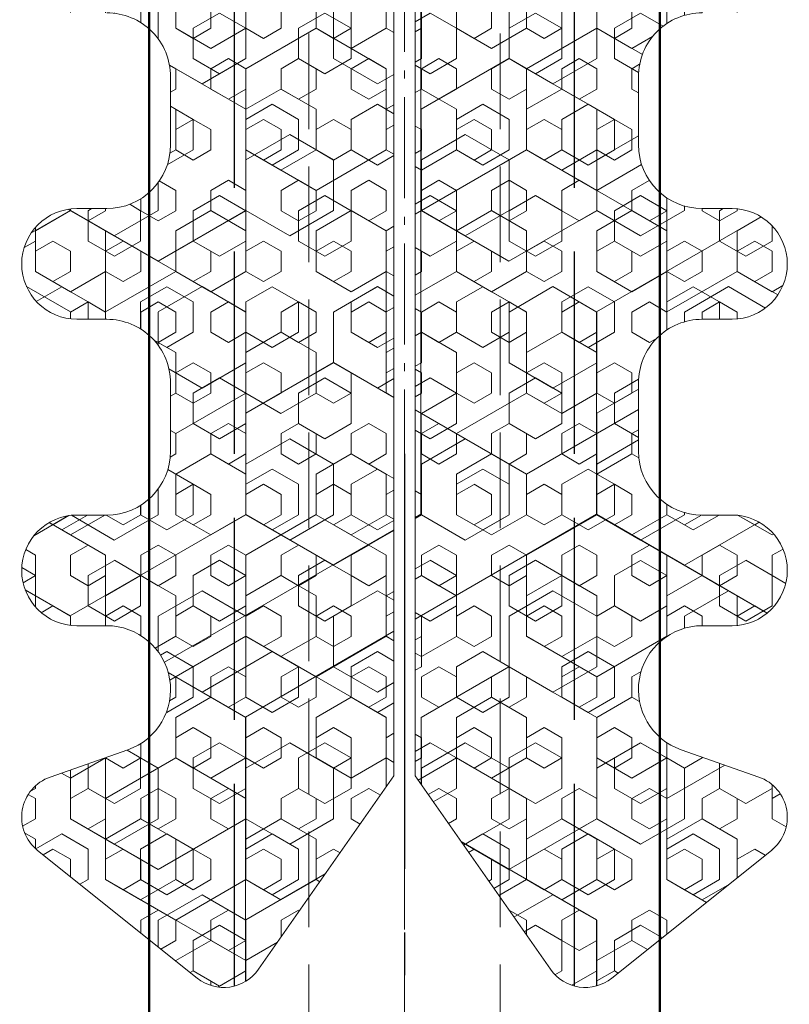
# Model space of a CAD drawing. Header units: inches. Extents: x -96941 to 10978768, y -673 to 1070890.
# Tile 48 of 173: x 55774 to 55792, y 3632 to 3655. Entities that reach past the tile are written whole.
import ezdxf

# ---------------------------------------------------------------- set-up
doc = ezdxf.new("R2010")
doc.units = ezdxf.units.IN
for name, pattern in [('AM_DIN_F_W050', [6.25, 4.75, -1.5]), ('AM_DIN_G_W050', [13.75, 9.75, -1.5, 1, -1.5]), ('gen3a', [3.125, 2.25, -0.875]), ('gen7a', [6.875, 4.75, -0.875, 0.375, -0.875])]:
    doc.linetypes.add(name, pattern=pattern)
for name, color, linetype, lineweight in [('_MB_izolacje_0.09', 132, 'Continuous', 9), ('_MB_kreskowanie_izolacje_0.09', 136, 'Continuous', 9), ('_MB_kreskowanie_izolacje_0.09 @ 1', 136, 'Continuous', 9), ('_MB_kreskowanie_izolacje_0.09 @ 1.5', 136, 'Continuous', 9), ('_MB_kreskowanie_izolacje_0.09 @ 10', 136, 'Continuous', 9), ('_MB_kreskowanie_izolacje_0.09 @ 100', 136, 'Continuous', 9), ('_MB_kreskowanie_izolacje_0.09 @ 2', 136, 'Continuous', 9), ('_MB_kreskowanie_izolacje_0.09 @ 2.5', 136, 'Continuous', 9), ('_MB_kreskowanie_izolacje_0.09 @ 20', 136, 'Continuous', 9), ('_MB_kreskowanie_izolacje_0.09 @ 25', 136, 'Continuous', 9), ('_MB_kreskowanie_izolacje_0.09 @ 4', 136, 'Continuous', 9), ('_MB_kreskowanie_izolacje_0.09 @ 5', 136, 'Continuous', 9), ('_MB_kreskowanie_izolacje_0.09 @ 50', 136, 'Continuous', 9), ('_MB_kreskowanie_izolacje_0.09 @ 8', 136, 'Continuous', 9), ('_MB_osie_0.05', 51, 'gen7a', 5), ('_MB_przerywane_0.09', 223, 'gen3a', 9), ('_MB_wkrety_0.05', 20, 'Continuous', 5), ('Bauseitig_AM_0', 9, 'Continuous', 50), ('Bauseitig_AM_3', 9, 'AM_DIN_F_W050', 25), ('Bauseitig_AM_7', 9, 'AM_DIN_G_W050', 25)]:
    doc.layers.add(name, color=color, linetype=linetype, lineweight=lineweight)

# ---------------------------------------------------------------- blocks, each defined once
blk = doc.blocks.new('-80371217')
at = {"layer": '_MB_osie_0.05', "ltscale": 0.5}
blk.add_line((0, -66.69550323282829), (0, 9.73580775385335), dxfattribs=at)
at = {"layer": '_MB_wkrety_0.05', "color": 0, "linetype": 'ByBlock'}
for p, q in [((-2.249999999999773, 0), (-2.249999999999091, -44.50024528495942)), ((2.249995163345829, 0), (2.249995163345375, -44.49991224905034))]:
    blk.add_line(p, q, dxfattribs=at)
blk = doc.blocks.new('*U557')
blk.add_blockref('-80371217', (0, 0))
blk = doc.blocks.new('*U3072')
at = {"layer": '_MB_kreskowanie_izolacje_0.09 @ 1'}
h = blk.add_hatch(dxfattribs=at)
h.set_pattern_fill('HEX', color=256, scale=0.15, angle=90.00000000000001)
h.set_pattern_definition([(90, (0, 0), (-0.82488919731, -1.326523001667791e-16), [0.4762500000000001, -0.9525000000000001]), (210, (0, 0), (0.4124445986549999, -0.7143750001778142), [0.4762500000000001, -0.9525000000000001]), (150, (-7.658684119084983e-17, 0.4762500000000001), (-0.4124445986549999, -0.7143750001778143), [0.4762500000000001, -0.9525000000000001])])
h.paths.add_polyline_path([(6.503578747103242, -9.982814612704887), (8.33094750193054, -9.341937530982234, 0.318533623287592), (9, -8.398288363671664), (9, -1.598288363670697, 0.6283943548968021), (7.529608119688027, -0.7147426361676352), (6, -3.364101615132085), (6, -6.299999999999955), (5.700000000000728, -6.599999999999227), (4, -6.599999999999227), (3.5, -6.099999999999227), (3.5, -4.099999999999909), (4.200000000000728, -4.099999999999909), (4.200000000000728, -3.592820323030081), (3.700000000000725, -2.726794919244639), (0.5000000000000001, -0.8999999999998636), (-0.5000000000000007, -0.8999999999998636), (-3.700000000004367, -2.726794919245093), (-4.188556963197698, -3.441972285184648), (-4.188556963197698, -4.099999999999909), (-3.5, -4.099999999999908), (-3.5, -6.099038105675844), (-3.999999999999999, -6.599038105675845), (-5.700000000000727, -6.599038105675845), (-6, -6.299038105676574), (-6, -3.364101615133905), (-7.529608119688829, -0.7147426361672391, 0.5782405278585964), (-8.99999999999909, -1.598288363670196), (-9.00000000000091, -8.398288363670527, 0.3185336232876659), (-8.330947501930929, -9.341937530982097), (-6.503578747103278, -9.982814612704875, -0.8441213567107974), (-6.999999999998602, -12.89828836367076), (-7.700000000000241, -12.89828836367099, 1), (-7.700000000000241, -15.49828836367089), (-6.999999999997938, -15.49828836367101, -0.4142135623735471), (-5.499999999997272, -16.99828836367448), (-5.5, -18.59828836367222, -0.4142135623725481), (-6.999999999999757, -20.09828836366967), (-7.700000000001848, -20.09828836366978, 1), (-7.700000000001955, -22.69828836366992), (-6.999999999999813, -22.69828836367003, -0.4142135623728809), (-5.500000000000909, -24.19828836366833), (-5.5, -25.79828836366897, -0.4142135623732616), (-7, -27.29828836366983), (-7.700000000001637, -27.29828836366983, 1), (-7.700000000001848, -29.89828836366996), (-6.999999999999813, -29.89828836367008, -0.4142135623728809), (-5.500000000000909, -31.39828836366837), (-5.5, -32.99828836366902, -0.4142135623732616), (-7, -34.49828836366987), (-7.700000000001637, -34.49828836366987, 1), (-7.700000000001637, -37.09828836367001), (-6.999999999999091, -37.09828836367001, -0.8441213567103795), (-6.503578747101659, -40.01376211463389), (-8.330947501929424, -40.6546391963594, 0.5891266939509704), (-8.624695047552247, -42.37915717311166), (-4.874695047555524, -45.37915717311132, 0.4330485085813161), (-3.430847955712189, -45.17186480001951), (-0.25, -40.62914313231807), (-0.25, -17.60028836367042), (0.25, -17.60028836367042), (0.2500000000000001, -40.62914313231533), (3.430847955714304, -45.17186480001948, 0.4330485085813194), (4.874695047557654, -45.37915717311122), (8.624695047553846, -42.37915717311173, 0.5891266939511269), (8.330947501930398, -40.65463919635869), (6.50357874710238, -40.01376211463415, -0.8441213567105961), (6.999999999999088, -37.09828836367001), (7.700000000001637, -37.09828836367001, 1), (7.700000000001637, -34.49828836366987), (7, -34.49828836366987, -0.4142135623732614), (5.5, -32.99828836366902), (5.500000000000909, -31.39828836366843, -0.4142135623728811), (6.99999999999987, -29.89828836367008), (7.700000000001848, -29.89828836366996, 1), (7.700000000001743, -27.29828836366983), (7, -27.29828836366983, -0.4142135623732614), (5.5, -25.79828836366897), (5.500000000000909, -24.19828836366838, -0.4142135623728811), (6.99999999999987, -22.69828836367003), (7.700000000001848, -22.69828836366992, 1), (7.700000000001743, -20.09828836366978), (7, -20.09828836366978, -0.4142135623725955), (5.5, -18.59828836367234), (5.499999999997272, -16.99828836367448, -0.4142135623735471), (6.999999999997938, -15.49828836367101), (7.700000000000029, -15.49828836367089, 1), (7.699999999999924, -12.89828836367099), (6.999999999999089, -12.89828836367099, -0.8441213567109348)])
at = {"layer": '_MB_kreskowanie_izolacje_0.09 @ 1.5'}
h = blk.add_hatch(dxfattribs=at)
h.set_pattern_fill('HEX', color=256, scale=0.15, angle=90.00000000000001)
h.set_pattern_definition([(90, (0, 0), (-1.237333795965, -1.989784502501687e-16), [0.7143750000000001, -1.42875]), (210, (0, 0), (0.6186668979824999, -1.071562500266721), [0.7143750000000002, -1.42875]), (150, (-1.148802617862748e-16, 0.7143750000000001), (-0.6186668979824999, -1.071562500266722), [0.7143750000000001, -1.42875])])
h.paths.add_polyline_path([(6.503578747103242, -9.982814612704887), (8.33094750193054, -9.341937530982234, 0.318533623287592), (9, -8.398288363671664), (9, -1.598288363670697, 0.6283943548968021), (7.529608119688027, -0.7147426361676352), (6, -3.364101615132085), (6, -6.299999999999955), (5.700000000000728, -6.599999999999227), (4, -6.599999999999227), (3.5, -6.099999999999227), (3.5, -4.099999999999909), (4.200000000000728, -4.099999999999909), (4.200000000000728, -3.592820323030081), (3.700000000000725, -2.726794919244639), (0.5000000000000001, -0.8999999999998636), (-0.5000000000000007, -0.8999999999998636), (-3.700000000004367, -2.726794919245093), (-4.188556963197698, -3.441972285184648), (-4.188556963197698, -4.099999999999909), (-3.5, -4.099999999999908), (-3.5, -6.099038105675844), (-3.999999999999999, -6.599038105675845), (-5.700000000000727, -6.599038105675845), (-6, -6.299038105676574), (-6, -3.364101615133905), (-7.529608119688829, -0.7147426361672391, 0.5782405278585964), (-8.99999999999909, -1.598288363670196), (-9.00000000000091, -8.398288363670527, 0.3185336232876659), (-8.330947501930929, -9.341937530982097), (-6.503578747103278, -9.982814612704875, -0.8441213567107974), (-6.999999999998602, -12.89828836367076), (-7.700000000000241, -12.89828836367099, 1), (-7.700000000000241, -15.49828836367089), (-6.999999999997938, -15.49828836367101, -0.4142135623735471), (-5.499999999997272, -16.99828836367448), (-5.5, -18.59828836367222, -0.4142135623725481), (-6.999999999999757, -20.09828836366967), (-7.700000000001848, -20.09828836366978, 1), (-7.700000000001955, -22.69828836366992), (-6.999999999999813, -22.69828836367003, -0.4142135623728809), (-5.500000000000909, -24.19828836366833), (-5.5, -25.79828836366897, -0.4142135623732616), (-7, -27.29828836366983), (-7.700000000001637, -27.29828836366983, 1), (-7.700000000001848, -29.89828836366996), (-6.999999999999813, -29.89828836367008, -0.4142135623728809), (-5.500000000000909, -31.39828836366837), (-5.5, -32.99828836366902, -0.4142135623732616), (-7, -34.49828836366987), (-7.700000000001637, -34.49828836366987, 1), (-7.700000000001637, -37.09828836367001), (-6.999999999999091, -37.09828836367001, -0.8441213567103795), (-6.503578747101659, -40.01376211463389), (-8.330947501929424, -40.6546391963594, 0.5891266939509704), (-8.624695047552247, -42.37915717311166), (-4.874695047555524, -45.37915717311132, 0.4330485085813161), (-3.430847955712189, -45.17186480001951), (-0.25, -40.62914313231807), (-0.25, -17.60028836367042), (0.25, -17.60028836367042), (0.2500000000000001, -40.62914313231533), (3.430847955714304, -45.17186480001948, 0.4330485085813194), (4.874695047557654, -45.37915717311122), (8.624695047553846, -42.37915717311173, 0.5891266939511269), (8.330947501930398, -40.65463919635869), (6.50357874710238, -40.01376211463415, -0.8441213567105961), (6.999999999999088, -37.09828836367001), (7.700000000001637, -37.09828836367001, 1), (7.700000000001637, -34.49828836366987), (7, -34.49828836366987, -0.4142135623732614), (5.5, -32.99828836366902), (5.500000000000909, -31.39828836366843, -0.4142135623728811), (6.99999999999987, -29.89828836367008), (7.700000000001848, -29.89828836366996, 1), (7.700000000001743, -27.29828836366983), (7, -27.29828836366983, -0.4142135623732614), (5.5, -25.79828836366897), (5.500000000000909, -24.19828836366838, -0.4142135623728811), (6.99999999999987, -22.69828836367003), (7.700000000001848, -22.69828836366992, 1), (7.700000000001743, -20.09828836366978), (7, -20.09828836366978, -0.4142135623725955), (5.5, -18.59828836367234), (5.499999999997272, -16.99828836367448, -0.4142135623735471), (6.999999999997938, -15.49828836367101), (7.700000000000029, -15.49828836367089, 1), (7.699999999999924, -12.89828836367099), (6.999999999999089, -12.89828836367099, -0.8441213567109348)])
at = {"layer": '_MB_kreskowanie_izolacje_0.09 @ 10'}
h = blk.add_hatch(dxfattribs=at)
h.set_pattern_fill('HEX', color=256, scale=0.15, angle=90.00000000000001)
h.set_pattern_definition([(90, (0, 0), (-8.2488919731, -1.326523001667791e-15), [4.762500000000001, -9.525000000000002]), (210, (0, 0), (4.124445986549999, -7.143750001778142), [4.762500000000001, -9.525000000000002]), (150, (-7.658684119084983e-16, 4.762500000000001), (-4.12444598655, -7.143750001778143), [4.762500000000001, -9.525000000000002])])
h.paths.add_polyline_path([(6.503578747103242, -9.982814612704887), (8.33094750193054, -9.341937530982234, 0.318533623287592), (9, -8.398288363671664), (9, -1.598288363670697, 0.6283943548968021), (7.529608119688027, -0.7147426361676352), (6, -3.364101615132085), (6, -6.299999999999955), (5.700000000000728, -6.599999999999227), (4, -6.599999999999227), (3.5, -6.099999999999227), (3.5, -4.099999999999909), (4.200000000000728, -4.099999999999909), (4.200000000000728, -3.592820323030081), (3.700000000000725, -2.726794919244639), (0.5000000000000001, -0.8999999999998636), (-0.5000000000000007, -0.8999999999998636), (-3.700000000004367, -2.726794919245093), (-4.188556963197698, -3.441972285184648), (-4.188556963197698, -4.099999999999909), (-3.5, -4.099999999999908), (-3.5, -6.099038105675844), (-3.999999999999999, -6.599038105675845), (-5.700000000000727, -6.599038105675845), (-6, -6.299038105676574), (-6, -3.364101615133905), (-7.529608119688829, -0.7147426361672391, 0.5782405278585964), (-8.99999999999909, -1.598288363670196), (-9.00000000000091, -8.398288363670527, 0.3185336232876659), (-8.330947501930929, -9.341937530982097), (-6.503578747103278, -9.982814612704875, -0.8441213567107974), (-6.999999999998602, -12.89828836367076), (-7.700000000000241, -12.89828836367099, 1), (-7.700000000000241, -15.49828836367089), (-6.999999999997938, -15.49828836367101, -0.4142135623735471), (-5.499999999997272, -16.99828836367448), (-5.5, -18.59828836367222, -0.4142135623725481), (-6.999999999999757, -20.09828836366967), (-7.700000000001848, -20.09828836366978, 1), (-7.700000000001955, -22.69828836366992), (-6.999999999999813, -22.69828836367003, -0.4142135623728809), (-5.500000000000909, -24.19828836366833), (-5.5, -25.79828836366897, -0.4142135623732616), (-7, -27.29828836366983), (-7.700000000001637, -27.29828836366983, 1), (-7.700000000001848, -29.89828836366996), (-6.999999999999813, -29.89828836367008, -0.4142135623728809), (-5.500000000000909, -31.39828836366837), (-5.5, -32.99828836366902, -0.4142135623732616), (-7, -34.49828836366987), (-7.700000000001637, -34.49828836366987, 1), (-7.700000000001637, -37.09828836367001), (-6.999999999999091, -37.09828836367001, -0.8441213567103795), (-6.503578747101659, -40.01376211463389), (-8.330947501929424, -40.6546391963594, 0.5891266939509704), (-8.624695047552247, -42.37915717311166), (-4.874695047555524, -45.37915717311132, 0.4330485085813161), (-3.430847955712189, -45.17186480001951), (-0.25, -40.62914313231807), (-0.25, -17.60028836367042), (0.25, -17.60028836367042), (0.2500000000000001, -40.62914313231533), (3.430847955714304, -45.17186480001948, 0.4330485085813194), (4.874695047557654, -45.37915717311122), (8.624695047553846, -42.37915717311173, 0.5891266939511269), (8.330947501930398, -40.65463919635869), (6.50357874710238, -40.01376211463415, -0.8441213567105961), (6.999999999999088, -37.09828836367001), (7.700000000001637, -37.09828836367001, 1), (7.700000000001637, -34.49828836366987), (7, -34.49828836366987, -0.4142135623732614), (5.5, -32.99828836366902), (5.500000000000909, -31.39828836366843, -0.4142135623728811), (6.99999999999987, -29.89828836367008), (7.700000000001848, -29.89828836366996, 1), (7.700000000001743, -27.29828836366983), (7, -27.29828836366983, -0.4142135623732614), (5.5, -25.79828836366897), (5.500000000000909, -24.19828836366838, -0.4142135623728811), (6.99999999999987, -22.69828836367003), (7.700000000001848, -22.69828836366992, 1), (7.700000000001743, -20.09828836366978), (7, -20.09828836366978, -0.4142135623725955), (5.5, -18.59828836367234), (5.499999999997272, -16.99828836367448, -0.4142135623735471), (6.999999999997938, -15.49828836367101), (7.700000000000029, -15.49828836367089, 1), (7.699999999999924, -12.89828836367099), (6.999999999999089, -12.89828836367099, -0.8441213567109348)])
at = {"layer": '_MB_kreskowanie_izolacje_0.09 @ 100'}
h = blk.add_hatch(dxfattribs=at)
h.set_pattern_fill('HEX', color=256, scale=0.15, angle=90.00000000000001)
h.set_pattern_definition([(90, (0, 0), (-82.488919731, -1.326523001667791e-14), [47.62500000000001, -95.25000000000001]), (210, (0, 0), (41.24445986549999, -71.43750001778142), [47.62500000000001, -95.25000000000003]), (150, (-7.658684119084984e-15, 47.62500000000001), (-41.24445986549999, -71.43750001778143), [47.62500000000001, -95.25000000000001])])
h.paths.add_polyline_path([(6.503578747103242, -9.982814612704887), (8.33094750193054, -9.341937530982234, 0.318533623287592), (9, -8.398288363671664), (9, -1.598288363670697, 0.6283943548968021), (7.529608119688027, -0.7147426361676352), (6, -3.364101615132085), (6, -6.299999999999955), (5.700000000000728, -6.599999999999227), (4, -6.599999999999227), (3.5, -6.099999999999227), (3.5, -4.099999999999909), (4.200000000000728, -4.099999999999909), (4.200000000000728, -3.592820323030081), (3.700000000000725, -2.726794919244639), (0.5000000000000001, -0.8999999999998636), (-0.5000000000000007, -0.8999999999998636), (-3.700000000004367, -2.726794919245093), (-4.188556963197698, -3.441972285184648), (-4.188556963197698, -4.099999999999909), (-3.5, -4.099999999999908), (-3.5, -6.099038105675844), (-3.999999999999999, -6.599038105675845), (-5.700000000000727, -6.599038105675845), (-6, -6.299038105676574), (-6, -3.364101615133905), (-7.529608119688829, -0.7147426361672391, 0.5782405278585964), (-8.99999999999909, -1.598288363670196), (-9.00000000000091, -8.398288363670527, 0.3185336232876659), (-8.330947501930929, -9.341937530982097), (-6.503578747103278, -9.982814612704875, -0.8441213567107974), (-6.999999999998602, -12.89828836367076), (-7.700000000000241, -12.89828836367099, 1), (-7.700000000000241, -15.49828836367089), (-6.999999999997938, -15.49828836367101, -0.4142135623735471), (-5.499999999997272, -16.99828836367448), (-5.5, -18.59828836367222, -0.4142135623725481), (-6.999999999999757, -20.09828836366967), (-7.700000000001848, -20.09828836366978, 1), (-7.700000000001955, -22.69828836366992), (-6.999999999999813, -22.69828836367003, -0.4142135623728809), (-5.500000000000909, -24.19828836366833), (-5.5, -25.79828836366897, -0.4142135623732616), (-7, -27.29828836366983), (-7.700000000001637, -27.29828836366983, 1), (-7.700000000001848, -29.89828836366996), (-6.999999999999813, -29.89828836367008, -0.4142135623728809), (-5.500000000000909, -31.39828836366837), (-5.5, -32.99828836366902, -0.4142135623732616), (-7, -34.49828836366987), (-7.700000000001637, -34.49828836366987, 1), (-7.700000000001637, -37.09828836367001), (-6.999999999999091, -37.09828836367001, -0.8441213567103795), (-6.503578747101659, -40.01376211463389), (-8.330947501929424, -40.6546391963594, 0.5891266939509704), (-8.624695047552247, -42.37915717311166), (-4.874695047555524, -45.37915717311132, 0.4330485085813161), (-3.430847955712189, -45.17186480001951), (-0.25, -40.62914313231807), (-0.25, -17.60028836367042), (0.25, -17.60028836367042), (0.2500000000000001, -40.62914313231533), (3.430847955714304, -45.17186480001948, 0.4330485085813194), (4.874695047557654, -45.37915717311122), (8.624695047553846, -42.37915717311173, 0.5891266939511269), (8.330947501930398, -40.65463919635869), (6.50357874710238, -40.01376211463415, -0.8441213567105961), (6.999999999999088, -37.09828836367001), (7.700000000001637, -37.09828836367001, 1), (7.700000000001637, -34.49828836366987), (7, -34.49828836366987, -0.4142135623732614), (5.5, -32.99828836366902), (5.500000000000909, -31.39828836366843, -0.4142135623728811), (6.99999999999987, -29.89828836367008), (7.700000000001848, -29.89828836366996, 1), (7.700000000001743, -27.29828836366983), (7, -27.29828836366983, -0.4142135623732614), (5.5, -25.79828836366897), (5.500000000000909, -24.19828836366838, -0.4142135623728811), (6.99999999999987, -22.69828836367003), (7.700000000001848, -22.69828836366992, 1), (7.700000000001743, -20.09828836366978), (7, -20.09828836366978, -0.4142135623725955), (5.5, -18.59828836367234), (5.499999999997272, -16.99828836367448, -0.4142135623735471), (6.999999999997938, -15.49828836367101), (7.700000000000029, -15.49828836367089, 1), (7.699999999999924, -12.89828836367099), (6.999999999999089, -12.89828836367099, -0.8441213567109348)])
at = {"layer": '_MB_kreskowanie_izolacje_0.09 @ 2'}
h = blk.add_hatch(dxfattribs=at)
h.set_pattern_fill('HEX', color=256, scale=0.15, angle=90.00000000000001)
h.set_pattern_definition([(90, (0, 0), (-1.64977839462, -2.653046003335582e-16), [0.9525000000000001, -1.905]), (210, (0, 0), (0.8248891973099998, -1.428750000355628), [0.9525000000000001, -1.905]), (150, (-1.531736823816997e-16, 0.9525000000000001), (-0.8248891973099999, -1.428750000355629), [0.9525000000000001, -1.905])])
h.paths.add_polyline_path([(6.503578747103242, -9.982814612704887), (8.33094750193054, -9.341937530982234, 0.318533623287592), (9, -8.398288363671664), (9, -1.598288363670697, 0.6283943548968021), (7.529608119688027, -0.7147426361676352), (6, -3.364101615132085), (6, -6.299999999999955), (5.700000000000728, -6.599999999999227), (4, -6.599999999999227), (3.5, -6.099999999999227), (3.5, -4.099999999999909), (4.200000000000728, -4.099999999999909), (4.200000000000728, -3.592820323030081), (3.700000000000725, -2.726794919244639), (0.5000000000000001, -0.8999999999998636), (-0.5000000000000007, -0.8999999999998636), (-3.700000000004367, -2.726794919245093), (-4.188556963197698, -3.441972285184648), (-4.188556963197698, -4.099999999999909), (-3.5, -4.099999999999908), (-3.5, -6.099038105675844), (-3.999999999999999, -6.599038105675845), (-5.700000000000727, -6.599038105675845), (-6, -6.299038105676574), (-6, -3.364101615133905), (-7.529608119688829, -0.7147426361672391, 0.5782405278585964), (-8.99999999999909, -1.598288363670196), (-9.00000000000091, -8.398288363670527, 0.3185336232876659), (-8.330947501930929, -9.341937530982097), (-6.503578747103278, -9.982814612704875, -0.8441213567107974), (-6.999999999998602, -12.89828836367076), (-7.700000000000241, -12.89828836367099, 1), (-7.700000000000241, -15.49828836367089), (-6.999999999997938, -15.49828836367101, -0.4142135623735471), (-5.499999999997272, -16.99828836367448), (-5.5, -18.59828836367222, -0.4142135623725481), (-6.999999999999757, -20.09828836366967), (-7.700000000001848, -20.09828836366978, 1), (-7.700000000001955, -22.69828836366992), (-6.999999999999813, -22.69828836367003, -0.4142135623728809), (-5.500000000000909, -24.19828836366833), (-5.5, -25.79828836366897, -0.4142135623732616), (-7, -27.29828836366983), (-7.700000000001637, -27.29828836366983, 1), (-7.700000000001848, -29.89828836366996), (-6.999999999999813, -29.89828836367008, -0.4142135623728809), (-5.500000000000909, -31.39828836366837), (-5.5, -32.99828836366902, -0.4142135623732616), (-7, -34.49828836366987), (-7.700000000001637, -34.49828836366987, 1), (-7.700000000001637, -37.09828836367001), (-6.999999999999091, -37.09828836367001, -0.8441213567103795), (-6.503578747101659, -40.01376211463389), (-8.330947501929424, -40.6546391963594, 0.5891266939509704), (-8.624695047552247, -42.37915717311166), (-4.874695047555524, -45.37915717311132, 0.4330485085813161), (-3.430847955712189, -45.17186480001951), (-0.25, -40.62914313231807), (-0.25, -17.60028836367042), (0.25, -17.60028836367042), (0.2500000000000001, -40.62914313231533), (3.430847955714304, -45.17186480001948, 0.4330485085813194), (4.874695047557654, -45.37915717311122), (8.624695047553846, -42.37915717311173, 0.5891266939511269), (8.330947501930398, -40.65463919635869), (6.50357874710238, -40.01376211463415, -0.8441213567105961), (6.999999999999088, -37.09828836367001), (7.700000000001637, -37.09828836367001, 1), (7.700000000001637, -34.49828836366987), (7, -34.49828836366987, -0.4142135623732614), (5.5, -32.99828836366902), (5.500000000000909, -31.39828836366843, -0.4142135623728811), (6.99999999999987, -29.89828836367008), (7.700000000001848, -29.89828836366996, 1), (7.700000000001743, -27.29828836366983), (7, -27.29828836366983, -0.4142135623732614), (5.5, -25.79828836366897), (5.500000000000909, -24.19828836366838, -0.4142135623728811), (6.99999999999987, -22.69828836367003), (7.700000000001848, -22.69828836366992, 1), (7.700000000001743, -20.09828836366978), (7, -20.09828836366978, -0.4142135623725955), (5.5, -18.59828836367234), (5.499999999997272, -16.99828836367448, -0.4142135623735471), (6.999999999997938, -15.49828836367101), (7.700000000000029, -15.49828836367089, 1), (7.699999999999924, -12.89828836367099), (6.999999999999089, -12.89828836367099, -0.8441213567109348)])
at = {"layer": '_MB_kreskowanie_izolacje_0.09 @ 2.5'}
h = blk.add_hatch(dxfattribs=at)
h.set_pattern_fill('HEX', color=256, scale=0.15, angle=90.00000000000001)
h.set_pattern_definition([(90, (0, 0), (-2.062222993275, -3.316307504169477e-16), [1.190625, -2.381250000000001]), (210, (0, 0), (1.0311114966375, -1.785937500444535), [1.190625, -2.381250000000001]), (150, (-1.914671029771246e-16, 1.190625), (-1.0311114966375, -1.785937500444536), [1.190625, -2.381250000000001])])
h.paths.add_polyline_path([(6.503578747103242, -9.982814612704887), (8.33094750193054, -9.341937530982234, 0.318533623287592), (9, -8.398288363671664), (9, -1.598288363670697, 0.6283943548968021), (7.529608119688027, -0.7147426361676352), (6, -3.364101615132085), (6, -6.299999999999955), (5.700000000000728, -6.599999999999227), (4, -6.599999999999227), (3.5, -6.099999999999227), (3.5, -4.099999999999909), (4.200000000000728, -4.099999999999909), (4.200000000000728, -3.592820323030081), (3.700000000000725, -2.726794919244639), (0.5000000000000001, -0.8999999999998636), (-0.5000000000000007, -0.8999999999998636), (-3.700000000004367, -2.726794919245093), (-4.188556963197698, -3.441972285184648), (-4.188556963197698, -4.099999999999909), (-3.5, -4.099999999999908), (-3.5, -6.099038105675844), (-3.999999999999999, -6.599038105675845), (-5.700000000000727, -6.599038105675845), (-6, -6.299038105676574), (-6, -3.364101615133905), (-7.529608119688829, -0.7147426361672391, 0.5782405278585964), (-8.99999999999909, -1.598288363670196), (-9.00000000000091, -8.398288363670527, 0.3185336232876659), (-8.330947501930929, -9.341937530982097), (-6.503578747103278, -9.982814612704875, -0.8441213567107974), (-6.999999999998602, -12.89828836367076), (-7.700000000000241, -12.89828836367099, 1), (-7.700000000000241, -15.49828836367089), (-6.999999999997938, -15.49828836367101, -0.4142135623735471), (-5.499999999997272, -16.99828836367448), (-5.5, -18.59828836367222, -0.4142135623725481), (-6.999999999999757, -20.09828836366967), (-7.700000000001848, -20.09828836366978, 1), (-7.700000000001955, -22.69828836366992), (-6.999999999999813, -22.69828836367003, -0.4142135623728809), (-5.500000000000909, -24.19828836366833), (-5.5, -25.79828836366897, -0.4142135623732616), (-7, -27.29828836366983), (-7.700000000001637, -27.29828836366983, 1), (-7.700000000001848, -29.89828836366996), (-6.999999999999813, -29.89828836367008, -0.4142135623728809), (-5.500000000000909, -31.39828836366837), (-5.5, -32.99828836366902, -0.4142135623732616), (-7, -34.49828836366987), (-7.700000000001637, -34.49828836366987, 1), (-7.700000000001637, -37.09828836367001), (-6.999999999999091, -37.09828836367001, -0.8441213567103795), (-6.503578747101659, -40.01376211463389), (-8.330947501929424, -40.6546391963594, 0.5891266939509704), (-8.624695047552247, -42.37915717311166), (-4.874695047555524, -45.37915717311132, 0.4330485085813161), (-3.430847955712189, -45.17186480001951), (-0.25, -40.62914313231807), (-0.25, -17.60028836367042), (0.25, -17.60028836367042), (0.2500000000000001, -40.62914313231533), (3.430847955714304, -45.17186480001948, 0.4330485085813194), (4.874695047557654, -45.37915717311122), (8.624695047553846, -42.37915717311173, 0.5891266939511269), (8.330947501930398, -40.65463919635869), (6.50357874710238, -40.01376211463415, -0.8441213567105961), (6.999999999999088, -37.09828836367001), (7.700000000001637, -37.09828836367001, 1), (7.700000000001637, -34.49828836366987), (7, -34.49828836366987, -0.4142135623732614), (5.5, -32.99828836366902), (5.500000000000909, -31.39828836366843, -0.4142135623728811), (6.99999999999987, -29.89828836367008), (7.700000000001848, -29.89828836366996, 1), (7.700000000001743, -27.29828836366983), (7, -27.29828836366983, -0.4142135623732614), (5.5, -25.79828836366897), (5.500000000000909, -24.19828836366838, -0.4142135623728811), (6.99999999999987, -22.69828836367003), (7.700000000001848, -22.69828836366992, 1), (7.700000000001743, -20.09828836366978), (7, -20.09828836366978, -0.4142135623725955), (5.5, -18.59828836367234), (5.499999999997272, -16.99828836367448, -0.4142135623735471), (6.999999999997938, -15.49828836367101), (7.700000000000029, -15.49828836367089, 1), (7.699999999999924, -12.89828836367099), (6.999999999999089, -12.89828836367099, -0.8441213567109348)])
at = {"layer": '_MB_kreskowanie_izolacje_0.09 @ 20'}
h = blk.add_hatch(dxfattribs=at)
h.set_pattern_fill('HEX', color=256, scale=0.15, angle=90.00000000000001)
h.set_pattern_definition([(90, (0, 0), (-16.4977839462, -2.653046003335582e-15), [9.525000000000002, -19.05]), (210, (0, 0), (8.248891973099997, -14.28750000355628), [9.525000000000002, -19.05]), (150, (-1.531736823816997e-15, 9.525000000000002), (-8.2488919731, -14.28750000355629), [9.525000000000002, -19.05])])
h.paths.add_polyline_path([(6.503578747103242, -9.982814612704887), (8.33094750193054, -9.341937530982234, 0.318533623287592), (9, -8.398288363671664), (9, -1.598288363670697, 0.6283943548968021), (7.529608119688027, -0.7147426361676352), (6, -3.364101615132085), (6, -6.299999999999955), (5.700000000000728, -6.599999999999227), (4, -6.599999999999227), (3.5, -6.099999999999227), (3.5, -4.099999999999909), (4.200000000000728, -4.099999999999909), (4.200000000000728, -3.592820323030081), (3.700000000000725, -2.726794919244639), (0.5000000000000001, -0.8999999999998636), (-0.5000000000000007, -0.8999999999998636), (-3.700000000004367, -2.726794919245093), (-4.188556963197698, -3.441972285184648), (-4.188556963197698, -4.099999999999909), (-3.5, -4.099999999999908), (-3.5, -6.099038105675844), (-3.999999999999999, -6.599038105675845), (-5.700000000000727, -6.599038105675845), (-6, -6.299038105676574), (-6, -3.364101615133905), (-7.529608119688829, -0.7147426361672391, 0.5782405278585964), (-8.99999999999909, -1.598288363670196), (-9.00000000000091, -8.398288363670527, 0.3185336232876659), (-8.330947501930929, -9.341937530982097), (-6.503578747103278, -9.982814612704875, -0.8441213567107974), (-6.999999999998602, -12.89828836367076), (-7.700000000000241, -12.89828836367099, 1), (-7.700000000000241, -15.49828836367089), (-6.999999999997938, -15.49828836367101, -0.4142135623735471), (-5.499999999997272, -16.99828836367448), (-5.5, -18.59828836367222, -0.4142135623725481), (-6.999999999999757, -20.09828836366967), (-7.700000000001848, -20.09828836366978, 1), (-7.700000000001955, -22.69828836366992), (-6.999999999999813, -22.69828836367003, -0.4142135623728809), (-5.500000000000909, -24.19828836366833), (-5.5, -25.79828836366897, -0.4142135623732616), (-7, -27.29828836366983), (-7.700000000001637, -27.29828836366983, 1), (-7.700000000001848, -29.89828836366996), (-6.999999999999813, -29.89828836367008, -0.4142135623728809), (-5.500000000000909, -31.39828836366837), (-5.5, -32.99828836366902, -0.4142135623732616), (-7, -34.49828836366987), (-7.700000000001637, -34.49828836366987, 1), (-7.700000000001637, -37.09828836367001), (-6.999999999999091, -37.09828836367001, -0.8441213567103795), (-6.503578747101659, -40.01376211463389), (-8.330947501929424, -40.6546391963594, 0.5891266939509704), (-8.624695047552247, -42.37915717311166), (-4.874695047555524, -45.37915717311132, 0.4330485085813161), (-3.430847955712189, -45.17186480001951), (-0.25, -40.62914313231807), (-0.25, -17.60028836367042), (0.25, -17.60028836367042), (0.2500000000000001, -40.62914313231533), (3.430847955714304, -45.17186480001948, 0.4330485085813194), (4.874695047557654, -45.37915717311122), (8.624695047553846, -42.37915717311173, 0.5891266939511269), (8.330947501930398, -40.65463919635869), (6.50357874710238, -40.01376211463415, -0.8441213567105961), (6.999999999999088, -37.09828836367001), (7.700000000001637, -37.09828836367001, 1), (7.700000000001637, -34.49828836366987), (7, -34.49828836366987, -0.4142135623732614), (5.5, -32.99828836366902), (5.500000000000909, -31.39828836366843, -0.4142135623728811), (6.99999999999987, -29.89828836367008), (7.700000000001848, -29.89828836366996, 1), (7.700000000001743, -27.29828836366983), (7, -27.29828836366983, -0.4142135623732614), (5.5, -25.79828836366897), (5.500000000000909, -24.19828836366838, -0.4142135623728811), (6.99999999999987, -22.69828836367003), (7.700000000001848, -22.69828836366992, 1), (7.700000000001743, -20.09828836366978), (7, -20.09828836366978, -0.4142135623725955), (5.5, -18.59828836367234), (5.499999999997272, -16.99828836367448, -0.4142135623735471), (6.999999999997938, -15.49828836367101), (7.700000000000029, -15.49828836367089, 1), (7.699999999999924, -12.89828836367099), (6.999999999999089, -12.89828836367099, -0.8441213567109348)])
at = {"layer": '_MB_kreskowanie_izolacje_0.09 @ 25'}
h = blk.add_hatch(dxfattribs=at)
h.set_pattern_fill('HEX', color=256, scale=0.15, angle=90.00000000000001)
h.set_pattern_definition([(90, (0, 0), (-20.62222993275, -3.316307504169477e-15), [11.90625, -23.8125]), (210, (0, 0), (10.311114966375, -17.85937500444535), [11.90625, -23.81250000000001]), (150, (-1.914671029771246e-15, 11.90625), (-10.311114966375, -17.85937500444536), [11.90625, -23.8125])])
h.paths.add_polyline_path([(6.503578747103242, -9.982814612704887), (8.33094750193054, -9.341937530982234, 0.318533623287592), (9, -8.398288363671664), (9, -1.598288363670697, 0.6283943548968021), (7.529608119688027, -0.7147426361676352), (6, -3.364101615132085), (6, -6.299999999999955), (5.700000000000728, -6.599999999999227), (4, -6.599999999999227), (3.5, -6.099999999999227), (3.5, -4.099999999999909), (4.200000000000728, -4.099999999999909), (4.200000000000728, -3.592820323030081), (3.700000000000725, -2.726794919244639), (0.5000000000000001, -0.8999999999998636), (-0.5000000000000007, -0.8999999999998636), (-3.700000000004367, -2.726794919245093), (-4.188556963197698, -3.441972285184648), (-4.188556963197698, -4.099999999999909), (-3.5, -4.099999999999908), (-3.5, -6.099038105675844), (-3.999999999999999, -6.599038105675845), (-5.700000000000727, -6.599038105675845), (-6, -6.299038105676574), (-6, -3.364101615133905), (-7.529608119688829, -0.7147426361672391, 0.5782405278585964), (-8.99999999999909, -1.598288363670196), (-9.00000000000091, -8.398288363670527, 0.3185336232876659), (-8.330947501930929, -9.341937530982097), (-6.503578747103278, -9.982814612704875, -0.8441213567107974), (-6.999999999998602, -12.89828836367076), (-7.700000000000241, -12.89828836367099, 1), (-7.700000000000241, -15.49828836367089), (-6.999999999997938, -15.49828836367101, -0.4142135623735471), (-5.499999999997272, -16.99828836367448), (-5.5, -18.59828836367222, -0.4142135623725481), (-6.999999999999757, -20.09828836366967), (-7.700000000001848, -20.09828836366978, 1), (-7.700000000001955, -22.69828836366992), (-6.999999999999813, -22.69828836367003, -0.4142135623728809), (-5.500000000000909, -24.19828836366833), (-5.5, -25.79828836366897, -0.4142135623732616), (-7, -27.29828836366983), (-7.700000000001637, -27.29828836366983, 1), (-7.700000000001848, -29.89828836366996), (-6.999999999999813, -29.89828836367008, -0.4142135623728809), (-5.500000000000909, -31.39828836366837), (-5.5, -32.99828836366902, -0.4142135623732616), (-7, -34.49828836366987), (-7.700000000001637, -34.49828836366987, 1), (-7.700000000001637, -37.09828836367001), (-6.999999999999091, -37.09828836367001, -0.8441213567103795), (-6.503578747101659, -40.01376211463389), (-8.330947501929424, -40.6546391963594, 0.5891266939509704), (-8.624695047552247, -42.37915717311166), (-4.874695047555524, -45.37915717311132, 0.4330485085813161), (-3.430847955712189, -45.17186480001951), (-0.25, -40.62914313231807), (-0.25, -17.60028836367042), (0.25, -17.60028836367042), (0.2500000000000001, -40.62914313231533), (3.430847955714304, -45.17186480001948, 0.4330485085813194), (4.874695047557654, -45.37915717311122), (8.624695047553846, -42.37915717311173, 0.5891266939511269), (8.330947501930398, -40.65463919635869), (6.50357874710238, -40.01376211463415, -0.8441213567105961), (6.999999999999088, -37.09828836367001), (7.700000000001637, -37.09828836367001, 1), (7.700000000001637, -34.49828836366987), (7, -34.49828836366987, -0.4142135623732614), (5.5, -32.99828836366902), (5.500000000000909, -31.39828836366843, -0.4142135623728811), (6.99999999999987, -29.89828836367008), (7.700000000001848, -29.89828836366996, 1), (7.700000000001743, -27.29828836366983), (7, -27.29828836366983, -0.4142135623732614), (5.5, -25.79828836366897), (5.500000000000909, -24.19828836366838, -0.4142135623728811), (6.99999999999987, -22.69828836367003), (7.700000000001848, -22.69828836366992, 1), (7.700000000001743, -20.09828836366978), (7, -20.09828836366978, -0.4142135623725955), (5.5, -18.59828836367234), (5.499999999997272, -16.99828836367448, -0.4142135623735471), (6.999999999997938, -15.49828836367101), (7.700000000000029, -15.49828836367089, 1), (7.699999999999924, -12.89828836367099), (6.999999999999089, -12.89828836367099, -0.8441213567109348)])
at = {"layer": '_MB_kreskowanie_izolacje_0.09 @ 4'}
h = blk.add_hatch(dxfattribs=at)
h.set_pattern_fill('HEX', color=256, scale=0.15, angle=90.00000000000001)
h.set_pattern_definition([(90, (0, 0), (-3.29955678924, -5.306092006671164e-16), [1.905, -3.81]), (210, (0, 0), (1.64977839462, -2.857500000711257), [1.905, -3.81]), (150, (-3.063473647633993e-16, 1.905), (-1.64977839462, -2.857500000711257), [1.905, -3.81])])
h.paths.add_polyline_path([(6.503578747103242, -9.982814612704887), (8.33094750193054, -9.341937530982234, 0.318533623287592), (9, -8.398288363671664), (9, -1.598288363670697, 0.6283943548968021), (7.529608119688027, -0.7147426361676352), (6, -3.364101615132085), (6, -6.299999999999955), (5.700000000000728, -6.599999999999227), (4, -6.599999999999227), (3.5, -6.099999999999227), (3.5, -4.099999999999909), (4.200000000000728, -4.099999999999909), (4.200000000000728, -3.592820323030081), (3.700000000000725, -2.726794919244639), (0.5000000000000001, -0.8999999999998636), (-0.5000000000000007, -0.8999999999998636), (-3.700000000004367, -2.726794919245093), (-4.188556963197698, -3.441972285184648), (-4.188556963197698, -4.099999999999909), (-3.5, -4.099999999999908), (-3.5, -6.099038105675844), (-3.999999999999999, -6.599038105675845), (-5.700000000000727, -6.599038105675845), (-6, -6.299038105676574), (-6, -3.364101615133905), (-7.529608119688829, -0.7147426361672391, 0.5782405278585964), (-8.99999999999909, -1.598288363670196), (-9.00000000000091, -8.398288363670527, 0.3185336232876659), (-8.330947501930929, -9.341937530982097), (-6.503578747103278, -9.982814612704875, -0.8441213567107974), (-6.999999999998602, -12.89828836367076), (-7.700000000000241, -12.89828836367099, 1), (-7.700000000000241, -15.49828836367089), (-6.999999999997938, -15.49828836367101, -0.4142135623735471), (-5.499999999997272, -16.99828836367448), (-5.5, -18.59828836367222, -0.4142135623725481), (-6.999999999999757, -20.09828836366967), (-7.700000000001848, -20.09828836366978, 1), (-7.700000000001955, -22.69828836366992), (-6.999999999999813, -22.69828836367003, -0.4142135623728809), (-5.500000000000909, -24.19828836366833), (-5.5, -25.79828836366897, -0.4142135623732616), (-7, -27.29828836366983), (-7.700000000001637, -27.29828836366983, 1), (-7.700000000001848, -29.89828836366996), (-6.999999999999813, -29.89828836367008, -0.4142135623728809), (-5.500000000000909, -31.39828836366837), (-5.5, -32.99828836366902, -0.4142135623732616), (-7, -34.49828836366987), (-7.700000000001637, -34.49828836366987, 1), (-7.700000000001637, -37.09828836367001), (-6.999999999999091, -37.09828836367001, -0.8441213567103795), (-6.503578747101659, -40.01376211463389), (-8.330947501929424, -40.6546391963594, 0.5891266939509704), (-8.624695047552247, -42.37915717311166), (-4.874695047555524, -45.37915717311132, 0.4330485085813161), (-3.430847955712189, -45.17186480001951), (-0.25, -40.62914313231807), (-0.25, -17.60028836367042), (0.25, -17.60028836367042), (0.2500000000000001, -40.62914313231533), (3.430847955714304, -45.17186480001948, 0.4330485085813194), (4.874695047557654, -45.37915717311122), (8.624695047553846, -42.37915717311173, 0.5891266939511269), (8.330947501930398, -40.65463919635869), (6.50357874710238, -40.01376211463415, -0.8441213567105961), (6.999999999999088, -37.09828836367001), (7.700000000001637, -37.09828836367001, 1), (7.700000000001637, -34.49828836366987), (7, -34.49828836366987, -0.4142135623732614), (5.5, -32.99828836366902), (5.500000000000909, -31.39828836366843, -0.4142135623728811), (6.99999999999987, -29.89828836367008), (7.700000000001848, -29.89828836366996, 1), (7.700000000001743, -27.29828836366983), (7, -27.29828836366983, -0.4142135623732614), (5.5, -25.79828836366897), (5.500000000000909, -24.19828836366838, -0.4142135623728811), (6.99999999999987, -22.69828836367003), (7.700000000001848, -22.69828836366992, 1), (7.700000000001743, -20.09828836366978), (7, -20.09828836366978, -0.4142135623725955), (5.5, -18.59828836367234), (5.499999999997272, -16.99828836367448, -0.4142135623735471), (6.999999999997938, -15.49828836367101), (7.700000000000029, -15.49828836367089, 1), (7.699999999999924, -12.89828836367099), (6.999999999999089, -12.89828836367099, -0.8441213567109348)])
at = {"layer": '_MB_kreskowanie_izolacje_0.09 @ 5'}
h = blk.add_hatch(dxfattribs=at)
h.set_pattern_fill('HEX', color=256, scale=0.15, angle=90.00000000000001)
h.set_pattern_definition([(90, (0, 0), (-4.12444598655, -6.632615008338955e-16), [2.381250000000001, -4.762500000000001]), (210, (0, 0), (2.062222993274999, -3.571875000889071), [2.381250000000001, -4.762500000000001]), (150, (-3.829342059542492e-16, 2.381250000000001), (-2.062222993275, -3.571875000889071), [2.381250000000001, -4.762500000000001])])
h.paths.add_polyline_path([(6.503578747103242, -9.982814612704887), (8.33094750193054, -9.341937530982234, 0.318533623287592), (9, -8.398288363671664), (9, -1.598288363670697, 0.6283943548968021), (7.529608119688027, -0.7147426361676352), (6, -3.364101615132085), (6, -6.299999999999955), (5.700000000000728, -6.599999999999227), (4, -6.599999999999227), (3.5, -6.099999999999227), (3.5, -4.099999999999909), (4.200000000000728, -4.099999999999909), (4.200000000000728, -3.592820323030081), (3.700000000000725, -2.726794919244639), (0.5000000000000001, -0.8999999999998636), (-0.5000000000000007, -0.8999999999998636), (-3.700000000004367, -2.726794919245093), (-4.188556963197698, -3.441972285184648), (-4.188556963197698, -4.099999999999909), (-3.5, -4.099999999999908), (-3.5, -6.099038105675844), (-3.999999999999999, -6.599038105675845), (-5.700000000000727, -6.599038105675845), (-6, -6.299038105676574), (-6, -3.364101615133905), (-7.529608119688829, -0.7147426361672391, 0.5782405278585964), (-8.99999999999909, -1.598288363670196), (-9.00000000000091, -8.398288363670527, 0.3185336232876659), (-8.330947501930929, -9.341937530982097), (-6.503578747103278, -9.982814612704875, -0.8441213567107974), (-6.999999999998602, -12.89828836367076), (-7.700000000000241, -12.89828836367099, 1), (-7.700000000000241, -15.49828836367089), (-6.999999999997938, -15.49828836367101, -0.4142135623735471), (-5.499999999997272, -16.99828836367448), (-5.5, -18.59828836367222, -0.4142135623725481), (-6.999999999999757, -20.09828836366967), (-7.700000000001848, -20.09828836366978, 1), (-7.700000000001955, -22.69828836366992), (-6.999999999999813, -22.69828836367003, -0.4142135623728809), (-5.500000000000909, -24.19828836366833), (-5.5, -25.79828836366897, -0.4142135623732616), (-7, -27.29828836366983), (-7.700000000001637, -27.29828836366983, 1), (-7.700000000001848, -29.89828836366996), (-6.999999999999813, -29.89828836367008, -0.4142135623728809), (-5.500000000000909, -31.39828836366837), (-5.5, -32.99828836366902, -0.4142135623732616), (-7, -34.49828836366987), (-7.700000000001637, -34.49828836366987, 1), (-7.700000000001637, -37.09828836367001), (-6.999999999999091, -37.09828836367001, -0.8441213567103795), (-6.503578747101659, -40.01376211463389), (-8.330947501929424, -40.6546391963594, 0.5891266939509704), (-8.624695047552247, -42.37915717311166), (-4.874695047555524, -45.37915717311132, 0.4330485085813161), (-3.430847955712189, -45.17186480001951), (-0.25, -40.62914313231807), (-0.25, -17.60028836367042), (0.25, -17.60028836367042), (0.2500000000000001, -40.62914313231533), (3.430847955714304, -45.17186480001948, 0.4330485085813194), (4.874695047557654, -45.37915717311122), (8.624695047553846, -42.37915717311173, 0.5891266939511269), (8.330947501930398, -40.65463919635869), (6.50357874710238, -40.01376211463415, -0.8441213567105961), (6.999999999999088, -37.09828836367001), (7.700000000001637, -37.09828836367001, 1), (7.700000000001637, -34.49828836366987), (7, -34.49828836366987, -0.4142135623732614), (5.5, -32.99828836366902), (5.500000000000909, -31.39828836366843, -0.4142135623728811), (6.99999999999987, -29.89828836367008), (7.700000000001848, -29.89828836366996, 1), (7.700000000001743, -27.29828836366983), (7, -27.29828836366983, -0.4142135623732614), (5.5, -25.79828836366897), (5.500000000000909, -24.19828836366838, -0.4142135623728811), (6.99999999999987, -22.69828836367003), (7.700000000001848, -22.69828836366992, 1), (7.700000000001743, -20.09828836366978), (7, -20.09828836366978, -0.4142135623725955), (5.5, -18.59828836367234), (5.499999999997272, -16.99828836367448, -0.4142135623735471), (6.999999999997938, -15.49828836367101), (7.700000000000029, -15.49828836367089, 1), (7.699999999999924, -12.89828836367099), (6.999999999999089, -12.89828836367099, -0.8441213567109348)])
at = {"layer": '_MB_kreskowanie_izolacje_0.09 @ 50'}
h = blk.add_hatch(dxfattribs=at)
h.set_pattern_fill('HEX', color=256, scale=0.15, angle=90.00000000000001)
h.set_pattern_definition([(90, (0, 0), (-41.2444598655, -6.632615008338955e-15), [23.8125, -47.62500000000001]), (210, (0, 0), (20.62222993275, -35.71875000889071), [23.81250000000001, -47.62500000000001]), (150, (-3.829342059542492e-15, 23.8125), (-20.62222993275, -35.71875000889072), [23.8125, -47.62500000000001])])
h.paths.add_polyline_path([(6.503578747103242, -9.982814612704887), (8.33094750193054, -9.341937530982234, 0.318533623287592), (9, -8.398288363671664), (9, -1.598288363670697, 0.6283943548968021), (7.529608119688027, -0.7147426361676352), (6, -3.364101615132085), (6, -6.299999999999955), (5.700000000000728, -6.599999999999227), (4, -6.599999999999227), (3.5, -6.099999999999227), (3.5, -4.099999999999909), (4.200000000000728, -4.099999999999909), (4.200000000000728, -3.592820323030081), (3.700000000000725, -2.726794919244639), (0.5000000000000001, -0.8999999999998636), (-0.5000000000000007, -0.8999999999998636), (-3.700000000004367, -2.726794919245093), (-4.188556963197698, -3.441972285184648), (-4.188556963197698, -4.099999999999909), (-3.5, -4.099999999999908), (-3.5, -6.099038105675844), (-3.999999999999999, -6.599038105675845), (-5.700000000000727, -6.599038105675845), (-6, -6.299038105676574), (-6, -3.364101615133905), (-7.529608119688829, -0.7147426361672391, 0.5782405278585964), (-8.99999999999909, -1.598288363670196), (-9.00000000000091, -8.398288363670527, 0.3185336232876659), (-8.330947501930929, -9.341937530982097), (-6.503578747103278, -9.982814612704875, -0.8441213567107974), (-6.999999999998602, -12.89828836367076), (-7.700000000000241, -12.89828836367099, 1), (-7.700000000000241, -15.49828836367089), (-6.999999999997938, -15.49828836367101, -0.4142135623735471), (-5.499999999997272, -16.99828836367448), (-5.5, -18.59828836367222, -0.4142135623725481), (-6.999999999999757, -20.09828836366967), (-7.700000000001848, -20.09828836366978, 1), (-7.700000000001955, -22.69828836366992), (-6.999999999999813, -22.69828836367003, -0.4142135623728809), (-5.500000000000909, -24.19828836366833), (-5.5, -25.79828836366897, -0.4142135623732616), (-7, -27.29828836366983), (-7.700000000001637, -27.29828836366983, 1), (-7.700000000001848, -29.89828836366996), (-6.999999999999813, -29.89828836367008, -0.4142135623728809), (-5.500000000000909, -31.39828836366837), (-5.5, -32.99828836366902, -0.4142135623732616), (-7, -34.49828836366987), (-7.700000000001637, -34.49828836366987, 1), (-7.700000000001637, -37.09828836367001), (-6.999999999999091, -37.09828836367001, -0.8441213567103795), (-6.503578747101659, -40.01376211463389), (-8.330947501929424, -40.6546391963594, 0.5891266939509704), (-8.624695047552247, -42.37915717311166), (-4.874695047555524, -45.37915717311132, 0.4330485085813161), (-3.430847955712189, -45.17186480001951), (-0.25, -40.62914313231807), (-0.25, -17.60028836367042), (0.25, -17.60028836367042), (0.2500000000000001, -40.62914313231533), (3.430847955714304, -45.17186480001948, 0.4330485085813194), (4.874695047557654, -45.37915717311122), (8.624695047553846, -42.37915717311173, 0.5891266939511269), (8.330947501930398, -40.65463919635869), (6.50357874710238, -40.01376211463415, -0.8441213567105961), (6.999999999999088, -37.09828836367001), (7.700000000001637, -37.09828836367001, 1), (7.700000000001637, -34.49828836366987), (7, -34.49828836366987, -0.4142135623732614), (5.5, -32.99828836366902), (5.500000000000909, -31.39828836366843, -0.4142135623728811), (6.99999999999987, -29.89828836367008), (7.700000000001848, -29.89828836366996, 1), (7.700000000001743, -27.29828836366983), (7, -27.29828836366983, -0.4142135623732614), (5.5, -25.79828836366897), (5.500000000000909, -24.19828836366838, -0.4142135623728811), (6.99999999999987, -22.69828836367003), (7.700000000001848, -22.69828836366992, 1), (7.700000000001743, -20.09828836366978), (7, -20.09828836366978, -0.4142135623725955), (5.5, -18.59828836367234), (5.499999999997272, -16.99828836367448, -0.4142135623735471), (6.999999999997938, -15.49828836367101), (7.700000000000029, -15.49828836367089, 1), (7.699999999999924, -12.89828836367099), (6.999999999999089, -12.89828836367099, -0.8441213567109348)])
at = {"layer": '_MB_kreskowanie_izolacje_0.09 @ 8'}
h = blk.add_hatch(dxfattribs=at)
h.set_pattern_fill('HEX', color=256, scale=0.15, angle=90.00000000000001)
h.set_pattern_definition([(90, (0, 0), (-6.59911357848, -1.061218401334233e-15), [3.81, -7.620000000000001]), (210, (0, 0), (3.299556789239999, -5.715000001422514), [3.81, -7.620000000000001]), (150, (-6.126947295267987e-16, 3.81), (-3.29955678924, -5.715000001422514), [3.81, -7.620000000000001])])
h.paths.add_polyline_path([(6.503578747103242, -9.982814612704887), (8.33094750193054, -9.341937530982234, 0.318533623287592), (9, -8.398288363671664), (9, -1.598288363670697, 0.6283943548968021), (7.529608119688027, -0.7147426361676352), (6, -3.364101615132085), (6, -6.299999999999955), (5.700000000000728, -6.599999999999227), (4, -6.599999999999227), (3.5, -6.099999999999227), (3.5, -4.099999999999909), (4.200000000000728, -4.099999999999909), (4.200000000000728, -3.592820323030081), (3.700000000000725, -2.726794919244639), (0.5000000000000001, -0.8999999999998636), (-0.5000000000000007, -0.8999999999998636), (-3.700000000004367, -2.726794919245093), (-4.188556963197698, -3.441972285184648), (-4.188556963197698, -4.099999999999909), (-3.5, -4.099999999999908), (-3.5, -6.099038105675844), (-3.999999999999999, -6.599038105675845), (-5.700000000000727, -6.599038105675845), (-6, -6.299038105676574), (-6, -3.364101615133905), (-7.529608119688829, -0.7147426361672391, 0.5782405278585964), (-8.99999999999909, -1.598288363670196), (-9.00000000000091, -8.398288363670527, 0.3185336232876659), (-8.330947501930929, -9.341937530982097), (-6.503578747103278, -9.982814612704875, -0.8441213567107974), (-6.999999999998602, -12.89828836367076), (-7.700000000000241, -12.89828836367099, 1), (-7.700000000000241, -15.49828836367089), (-6.999999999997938, -15.49828836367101, -0.4142135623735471), (-5.499999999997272, -16.99828836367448), (-5.5, -18.59828836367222, -0.4142135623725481), (-6.999999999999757, -20.09828836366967), (-7.700000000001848, -20.09828836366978, 1), (-7.700000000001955, -22.69828836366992), (-6.999999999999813, -22.69828836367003, -0.4142135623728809), (-5.500000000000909, -24.19828836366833), (-5.5, -25.79828836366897, -0.4142135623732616), (-7, -27.29828836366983), (-7.700000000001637, -27.29828836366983, 1), (-7.700000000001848, -29.89828836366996), (-6.999999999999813, -29.89828836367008, -0.4142135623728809), (-5.500000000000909, -31.39828836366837), (-5.5, -32.99828836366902, -0.4142135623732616), (-7, -34.49828836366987), (-7.700000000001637, -34.49828836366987, 1), (-7.700000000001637, -37.09828836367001), (-6.999999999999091, -37.09828836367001, -0.8441213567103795), (-6.503578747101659, -40.01376211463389), (-8.330947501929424, -40.6546391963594, 0.5891266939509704), (-8.624695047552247, -42.37915717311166), (-4.874695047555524, -45.37915717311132, 0.4330485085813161), (-3.430847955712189, -45.17186480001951), (-0.25, -40.62914313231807), (-0.25, -17.60028836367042), (0.25, -17.60028836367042), (0.2500000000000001, -40.62914313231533), (3.430847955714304, -45.17186480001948, 0.4330485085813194), (4.874695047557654, -45.37915717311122), (8.624695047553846, -42.37915717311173, 0.5891266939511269), (8.330947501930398, -40.65463919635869), (6.50357874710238, -40.01376211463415, -0.8441213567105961), (6.999999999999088, -37.09828836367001), (7.700000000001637, -37.09828836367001, 1), (7.700000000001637, -34.49828836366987), (7, -34.49828836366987, -0.4142135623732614), (5.5, -32.99828836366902), (5.500000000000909, -31.39828836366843, -0.4142135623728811), (6.99999999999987, -29.89828836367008), (7.700000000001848, -29.89828836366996, 1), (7.700000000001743, -27.29828836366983), (7, -27.29828836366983, -0.4142135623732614), (5.5, -25.79828836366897), (5.500000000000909, -24.19828836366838, -0.4142135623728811), (6.99999999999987, -22.69828836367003), (7.700000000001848, -22.69828836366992, 1), (7.700000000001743, -20.09828836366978), (7, -20.09828836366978, -0.4142135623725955), (5.5, -18.59828836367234), (5.499999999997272, -16.99828836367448, -0.4142135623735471), (6.999999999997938, -15.49828836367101), (7.700000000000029, -15.49828836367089, 1), (7.699999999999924, -12.89828836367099), (6.999999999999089, -12.89828836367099, -0.8441213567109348)])
blk = doc.blocks.new('-121040')
at = {"layer": '_MB_izolacje_0.09'}
for points in [[(7, -22.69828836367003, 0.4142135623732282), (5.500000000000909, -24.19828836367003), (5.5, -25.79828836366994, 0.4142135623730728), (7, -27.29828836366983), (7.700000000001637, -27.29828836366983, -0.9999999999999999), (7.700000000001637, -29.89828836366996), (7, -29.89828836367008, 0.4142135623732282), (5.500000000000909, -31.39828836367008), (5.5, -32.99828836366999, 0.4142135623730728), (7, -34.49828836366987), (7.700000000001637, -34.49828836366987, -0.9999999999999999), (7.700000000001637, -37.09828836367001), (6.999999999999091, -37.09828836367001, 0.8441213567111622), (6.503578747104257, -40.0137621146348), (8.330947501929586, -40.6546391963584, -0.5891266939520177), (8.62469504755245, -42.37915717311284), (4.874695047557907, -45.37915717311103, -0.4330485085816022), (3.430847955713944, -45.17186480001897), (0.25, -40.62914313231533), (0.25, -17.60028836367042)], [(-0.25, -17.60028836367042), (-0.25, -40.62914313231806), (-3.430847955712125, -45.17186480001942, -0.4330485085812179), (-4.874695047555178, -45.37915717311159), (-8.624695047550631, -42.37915717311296, -0.5891266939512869), (-8.330947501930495, -40.65463919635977), (-6.503578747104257, -40.0137621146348, 0.8441213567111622), (-6.999999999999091, -37.09828836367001), (-7.700000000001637, -37.09828836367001, -0.9999999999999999), (-7.700000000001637, -34.49828836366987), (-7, -34.49828836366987, 0.4142135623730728), (-5.5, -32.99828836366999), (-5.500000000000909, -31.39828836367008, 0.4142135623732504), (-7, -29.89828836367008), (-7.700000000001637, -29.89828836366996, -0.9999999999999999), (-7.700000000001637, -27.29828836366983), (-7, -27.29828836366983, 0.4142135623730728), (-5.5, -25.79828836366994), (-5.500000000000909, -24.19828836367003, 0.4142135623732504), (-7, -22.69828836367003)]]:
    blk.add_lwpolyline(points, format="xyb", dxfattribs=at)
at = {"layer": '_MB_kreskowanie_izolacje_0.09', "lineweight": 30}
blk.add_blockref('*U3072', (0, 0), dxfattribs=at)
blk = doc.blocks.new('*U556')
blk.add_blockref('-121040', (0, 0))
blk = doc.blocks.new('Distanzrohr-')
at = {"layer": 'Bauseitig_AM_0'}
for p, q in [((560.6056646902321, 1652.594246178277), (560.6056646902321, 1715.594346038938)), ((572.6056646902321, 1715.594344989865), (572.6056636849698, 1652.594246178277))]:
    blk.add_line(p, q, dxfattribs=at)
at = {"layer": 'Bauseitig_AM_3'}
for p, q in [((562.6056646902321, 1715.594345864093), (562.6056610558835, 1652.594246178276)), ((570.6056646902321, 1715.59434516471), (570.6056610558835, 1652.594246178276))]:
    blk.add_line(p, q, dxfattribs=at)
at = {"layer": 'Bauseitig_AM_7'}
blk.add_line((566.6056640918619, 1678.094293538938), (566.6056647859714, 1721.59434584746), dxfattribs=at)

msp = doc.modelspace()

# ---------------------------------------------------------------- block references
at = {"color": 14, "true_color": 0xa30000, "xscale": -1}
msp.add_blockref('*U556', (55782.73482845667, 3677.804182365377), dxfattribs=at)
at = {"layer": '_MB_przerywane_0.09', "color": 14, "true_color": 0xa30000, "rotation": 180}
msp.add_blockref('*U557', (55782.73482873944, 3624.244182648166), dxfattribs=at)
at = {"layer": 'Bauseitig_AM_0', "color": 14, "true_color": 0xa30000, "rotation": 180}
msp.add_blockref('Distanzrohr-', (56349.3404931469, 5322.838528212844), dxfattribs=at)

doc.saveas('drawing.dxf')
